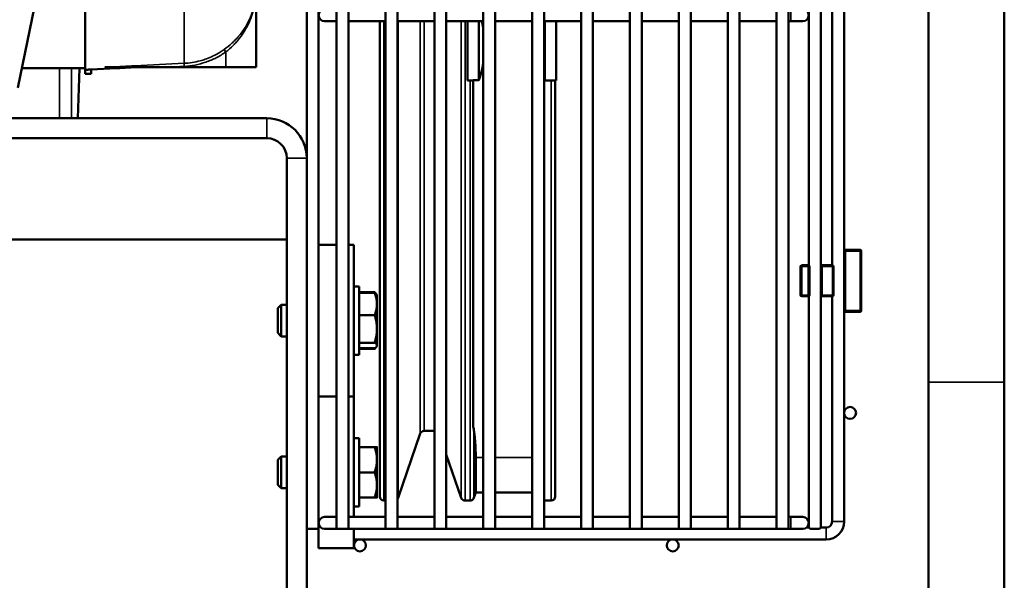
# Model space of a CAD drawing. Header units: inches. Extents: x 1 to 237, y 4 to 150.
# Tile 118 of 237: x 139.68 to 149.4, y 103.08 to 108.62. Entities that reach past the tile are written whole.
import ezdxf

# ---------------------------------------------------------------- set-up
doc = ezdxf.new("R2010")
doc.units = ezdxf.units.IN
doc.header["$LTSCALE"] = 7
doc.header["$MEASUREMENT"] = 0
doc.layers.add('Visible (ANSI)', color=7, linetype='Continuous', lineweight=50)
doc.layers.add('Visible Narrow (ANSI)', color=7, linetype='Continuous', lineweight=35)

msp = doc.modelspace()

# ---------------------------------------------------------------- linework, layer by layer
at = {"layer": 'Visible (ANSI)'}
for p, q in [((142.5122, 107.2523), (142.5122, 123.5279)), ((142.6303, 103.587), (142.6303, 123.5279)), ((142.8074, 123.4689), (142.8074, 103.587)), ((142.9256, 123.4689), (142.9256, 103.587)), ((143.2904, 123.4689), (143.2904, 103.587)), ((143.4086, 123.4689), (143.4086, 103.587)), ((143.7734, 123.4689), (143.7734, 103.587)), ((143.8916, 123.4689), (143.8916, 103.587)), ((144.2564, 123.4689), (144.2564, 103.587)), ((144.3746, 123.4689), (144.3746, 103.587)), ((144.7394, 123.4689), (144.7394, 103.587)), ((144.8576, 123.4689), (144.8576, 103.587)), ((145.2224, 123.4689), (145.2224, 103.587)), ((145.3406, 123.4689), (145.3406, 103.587)), ((145.7054, 123.4689), (145.7054, 103.587)), ((145.8236, 123.4689), (145.8236, 103.587)), ((146.1884, 123.4689), (146.1884, 103.587)), ((146.3066, 123.4689), (146.3066, 103.587)), ((146.6714, 123.4689), (146.6714, 103.587)), ((146.7896, 123.4689), (146.7896, 103.587)), ((147.1544, 123.4689), (147.1544, 103.587)), ((147.2726, 123.4689), (147.2726, 103.587)), ((139.6566, 107.9472), (142.5044, 121.7316)), ((147.4728, 114.3645), (147.4728, 106.1906)), ((147.5909, 114.3752), (147.5909, 106.1798)), ((147.7033, 114.3627), (147.7033, 106.1923)), ((147.8214, 114.2222), (147.8214, 106.3328)), ((148.6544, 109.6461), (148.6544, 105.0358)), ((149.4044, 109.6461), (149.4044, 105.0358)), ((140.3222, 108.1249), (140.3222, 108.9842)), ((142.0122, 108.925), (142.0122, 108.15)), ((142.6893, 108.6057), (142.8074, 108.6057)), ((142.9256, 108.6057), (143.2904, 108.6057)), ((143.2352, 103.9056), (143.2352, 108.6057)), ((143.4086, 108.6057), (143.7734, 108.6057)), ((143.8916, 108.6057), (144.2564, 108.6057)), ((144.1014, 108.6057), (144.1014, 108.021)), ((144.2139, 108.0213), (144.2139, 108.6057)), ((144.3746, 108.6057), (144.7394, 108.6057)), ((144.8576, 108.6057), (145.2224, 108.6057)), ((144.8639, 108.021), (144.8639, 108.6057)), ((144.9764, 108.021), (144.9764, 108.6057)), ((145.3406, 108.6057), (145.7054, 108.6057)), ((145.8236, 108.6057), (146.1884, 108.6057)), ((146.3066, 108.6057), (146.6714, 108.6057)), ((146.7896, 108.6057), (147.1544, 108.6057)), ((147.2726, 108.6057), (147.2956, 108.6057)), ((147.2956, 108.6057), (147.4137, 108.6057)), ((140.3222, 108.1405), (139.6965, 108.1405)), ((140.2674, 108.1405), (140.2501, 107.646)), ((140.3222, 108.085), (140.3222, 108.1249)), ((140.3822, 108.085), (140.3222, 108.085)), ((140.6287, 108.1408), (140.3822, 108.1279)), ((140.3822, 108.128), (140.3822, 108.085)), ((141.1159, 108.15), (140.5162, 108.15)), ((140.8048, 108.15), (140.7757, 108.1485)), ((141.1159, 108.15), (141.713, 108.15)), ((142.0122, 108.15), (141.713, 108.15)), ((144.1014, 108.021), (144.1575, 108.021)), ((144.1575, 108.0213), (144.1575, 104.5936)), ((144.1575, 108.0213), (144.2139, 108.0213)), ((144.8576, 108.0395), (144.8639, 108.021)), ((144.8639, 108.021), (144.9764, 108.021)), ((144.9675, 108.021), (144.9675, 103.9056)), ((124.4059, 107.646), (142.1185, 107.646)), ((124.4059, 107.4492), (142.1185, 107.4492)), ((142.3153, 101.7897), (142.3153, 107.2523)), ((142.5122, 101.7897), (142.5122, 107.2523)), ((142.3153, 106.4492), (124.2093, 106.4492)), ((142.6303, 106.396), (142.8074, 106.396)), ((142.9256, 106.396), (142.9772, 106.396)), ((142.9772, 104.896), (142.9772, 106.396)), ((147.8214, 106.3328), (147.8214, 105.7458)), ((147.9789, 106.3453), (147.8339, 106.3453)), ((147.9914, 105.7458), (147.9914, 106.3328)), ((147.3904, 106.1798), (147.3904, 105.8988)), ((147.4664, 106.1923), (147.4029, 106.1923)), ((147.4728, 106.1923), (147.4664, 106.1923)), ((147.4789, 105.8988), (147.4789, 106.1798)), ((147.6034, 106.1923), (147.5909, 106.1923)), ((147.5909, 106.1798), (147.5909, 105.8988)), ((147.7059, 106.1923), (147.6034, 106.1923)), ((147.7184, 105.8988), (147.7184, 106.1798)), ((143.0312, 105.984), (142.9772, 105.984)), ((143.0312, 105.984), (143.0312, 105.308)), ((143.0312, 105.9267), (143.1838, 105.9267)), ((143.0312, 105.9188), (143.1838, 105.9188)), ((143.2035, 105.9006), (143.2, 105.9067)), ((143.2062, 105.896), (143.2035, 105.9006)), ((143.2062, 105.8097), (143.2062, 105.896)), ((147.4029, 105.8863), (147.4664, 105.8863)), ((147.4664, 105.8863), (147.4728, 105.8863)), ((147.4728, 105.8881), (147.4728, 103.601)), ((147.5909, 105.8988), (147.5909, 103.601)), ((147.5909, 105.8863), (147.6034, 105.8863)), ((147.6034, 105.8863), (147.7059, 105.8863)), ((147.7033, 105.8863), (147.7033, 103.66)), ((142.2262, 105.7682), (142.2602, 105.8023)), ((142.2262, 105.5239), (142.2262, 105.7682)), ((142.2602, 105.8023), (142.2602, 105.4898)), ((142.3153, 105.8023), (142.2602, 105.8023)), ((143.2062, 105.5642), (143.2062, 105.8097)), ((147.8214, 105.7458), (147.8214, 103.66)), ((143.0312, 105.7006), (143.1838, 105.7006)), ((147.8339, 105.7333), (147.9789, 105.7333)), ((143.2062, 105.4006), (143.2062, 105.5642)), ((142.2262, 105.5239), (142.2602, 105.4898)), ((142.3153, 105.4898), (142.2602, 105.4898)), ((143.0312, 105.4278), (143.1838, 105.4278)), ((143.0312, 105.3733), (143.1838, 105.3733)), ((143.0312, 105.3654), (143.1838, 105.3654)), ((143.2035, 105.3915), (143.2, 105.3854)), ((143.2062, 105.396), (143.2035, 105.3915)), ((143.2062, 105.396), (143.2062, 105.4006)), ((143.0312, 105.308), (142.9772, 105.308)), ((148.6544, 105.0358), (148.6544, 102.2168)), ((149.4044, 102.2168), (149.4044, 105.0358)), ((142.6303, 104.896), (142.8074, 104.896)), ((142.9256, 104.896), (142.9772, 104.896)), ((142.9772, 104.896), (142.9772, 103.7051)), ((143.0312, 104.484), (142.9772, 104.484)), ((143.0312, 104.484), (143.0312, 103.808)), ((143.6346, 104.5287), (143.4156, 103.8928)), ((143.6718, 104.5552), (143.7734, 104.5552)), ((143.0312, 104.396), (143.1838, 104.396)), ((143.2062, 104.271), (143.2062, 104.396)), ((142.2262, 104.2682), (142.2602, 104.3023)), ((142.2602, 104.3023), (142.2602, 103.9898)), ((142.3153, 104.3023), (142.2602, 104.3023)), ((143.8916, 104.3212), (144.0391, 103.8928)), ((144.1823, 103.947), (144.1823, 104.2941)), ((142.2262, 104.0239), (142.2262, 104.2682)), ((143.2062, 104.021), (143.2062, 104.271)), ((143.0312, 104.146), (143.1838, 104.146)), ((142.2262, 104.0239), (142.2602, 103.9898)), ((143.2062, 103.896), (143.2062, 104.021)), ((142.3153, 103.9898), (142.2602, 103.9898)), ((143.0312, 103.896), (143.1838, 103.896)), ((144.1823, 103.947), (144.1637, 103.8928)), ((144.2564, 103.947), (144.1823, 103.947)), ((144.7394, 103.947), (144.3746, 103.947)), ((143.0312, 103.808), (142.9772, 103.808)), ((143.2904, 103.8662), (143.2746, 103.8662)), ((144.1264, 103.8662), (144.0763, 103.8662)), ((144.9281, 103.8662), (144.8576, 103.8662)), ((142.8074, 103.7051), (142.6893, 103.7051)), ((142.9256, 103.7051), (143.2904, 103.7051)), ((143.4086, 103.7051), (143.7734, 103.7051)), ((143.8916, 103.7051), (144.2564, 103.7051)), ((144.3746, 103.7051), (144.7394, 103.7051)), ((144.8576, 103.7051), (145.2224, 103.7051)), ((145.3406, 103.7051), (145.7054, 103.7051)), ((145.8236, 103.7051), (146.1884, 103.7051)), ((146.3066, 103.7051), (146.6714, 103.7051)), ((146.7896, 103.7051), (147.1544, 103.7051)), ((147.2726, 103.7051), (147.2956, 103.7051)), ((147.4137, 103.7051), (147.2956, 103.7051)), ((142.5122, 103.587), (142.6303, 103.587)), ((142.6302, 103.587), (142.6302, 103.396)), ((142.6893, 103.587), (142.8074, 103.587)), ((142.8074, 103.587), (142.9256, 103.587)), ((142.9256, 103.587), (143.2904, 103.587)), ((142.9772, 103.587), (142.9772, 103.396)), ((142.9789, 103.4828), (142.9789, 103.587)), ((143.2904, 103.587), (143.4086, 103.587)), ((143.4086, 103.587), (143.7734, 103.587)), ((143.7734, 103.587), (143.8916, 103.587)), ((143.8916, 103.587), (144.2564, 103.587)), ((144.2564, 103.587), (144.3746, 103.587)), ((144.3746, 103.587), (144.7394, 103.587)), ((144.7394, 103.587), (144.8576, 103.587)), ((144.8576, 103.587), (145.2224, 103.587)), ((145.2224, 103.587), (145.3406, 103.587)), ((145.3406, 103.587), (145.7054, 103.587)), ((145.7054, 103.587), (145.8236, 103.587)), ((145.8236, 103.587), (146.1884, 103.587)), ((146.1884, 103.587), (146.3066, 103.587)), ((146.3066, 103.587), (146.6714, 103.587)), ((146.6714, 103.587), (146.7896, 103.587)), ((146.7896, 103.587), (147.1544, 103.587)), ((147.1544, 103.587), (147.2726, 103.587)), ((147.2726, 103.587), (147.2956, 103.587)), ((147.2956, 103.587), (147.4137, 103.587)), ((147.4728, 103.601), (147.4519, 103.601)), ((147.4868, 103.587), (147.4728, 103.601)), ((147.4868, 103.587), (147.5769, 103.587)), ((147.5909, 103.601), (147.5769, 103.587)), ((147.6442, 103.601), (147.5909, 103.601)), ((147.6442, 103.4828), (142.9789, 103.4828)), ((142.6302, 103.396), (142.9772, 103.396))]:
    msp.add_line(p, q, dxfattribs=at)
for centre in [(147.8805, 104.7333), (143.0379, 103.4238), (146.1285, 103.4238)]:
    msp.add_circle(centre, 0.0591, dxfattribs=at)
for centre, radius, start, end in [((142.6893, 108.6647), 0.0591, 90, 270), ((147.4137, 108.6647), 0.0591, 270, 90), ((141.251, 109.0671), 0.875, 310.44366, 310.44389), ((142.1185, 107.2523), 0.3937, 0, 90), ((142.1183, 107.2522), 0.197, 0.04351, 89.95649), ((142.1185, 107.2523), 0.1969, 0, 90), ((147.8339, 106.3328), 0.0125, 90, 180), ((147.9789, 106.3328), 0.0125, 0, 90), ((147.4029, 106.1798), 0.0125, 90, 180), ((147.4664, 106.1798), 0.0125, 0, 90), ((147.6034, 106.1798), 0.0125, 90, 180), ((147.7059, 106.1798), 0.0125, 0, 90), ((147.4029, 105.8988), 0.0125, 180, 270), ((147.4664, 105.8988), 0.0125, 270, 0), ((147.6034, 105.8988), 0.0125, 180, 270), ((147.7059, 105.8988), 0.0125, 270, 0), ((147.8339, 105.7458), 0.0125, 180, 270), ((147.9789, 105.7458), 0.0125, 270, 0), ((143.6718, 104.5158), 0.0394, 90, 161), ((134.7622, 91.9966), 12, 50.95212, 90), ((143.2746, 103.9056), 0.0394, 180, 270), ((144.9281, 103.9056), 0.0394, 270, 0), ((143.3784, 103.9056), 0.0394, 319.97953, 341), ((144.0763, 103.9056), 0.0394, 199, 270), ((144.1264, 103.9056), 0.0394, 270, 341), ((142.6893, 103.646), 0.0591, 90, 270), ((147.4137, 103.646), 0.0591, 270, 90), ((147.6442, 103.66), 0.1772, 270, 0), ((147.6442, 103.66), 0.0591, 270, 0)]:
    msp.add_arc(centre, radius, start, end, dxfattribs=at)
for centre, ratio, start_param, end_param in [((141.2356, 109.1035), 0.985712, 2.084348, 2.084351), ((141.2459, 109.0793), 0.994925, 1.986027, 1.986037), ((141.2451, 109.0812), 0.994925, 1.997195, 1.997199), ((141.2459, 109.0793), 0.994925, 1.803844, 1.803868), ((141.2451, 109.0812), 0.994925, 1.827899, 1.827907), ((141.2507, 109.068), 0.999477, 1.88495, 1.884951), ((141.2504, 109.0686), 0.999477, 1.889503, 1.889506)]:
    msp.add_ellipse(centre, major_axis=(-0.8054, -0.3419), ratio=ratio, start_param=start_param, end_param=end_param, dxfattribs=at)
for points, weights in [([(144.2564, 108.5348), (144.2504, 108.5701), (144.2418, 108.6057)], [1.01306250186, 1.01117843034, 1.00853162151]), ([(144.2139, 108.0213), (144.2421, 108.1066), (144.2564, 108.1898)], [1, 1.00863617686, 1.01306250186]), ([(140.3822, 108.128), (140.3522, 108.1264), (140.3222, 108.1249)], [1.00000160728, 1.00000117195, 1.00000067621]), ([(143.1838, 105.9267), (143.1945, 105.9162), (143.2, 105.9067)], [1, 1.01782120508, 1.01890698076]), ([(143.1882, 105.9159), (143.1861, 105.9212), (143.1838, 105.9267)], [1.00681361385, 1.00378407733, 1]), ([(143.1838, 105.9188), (143.1986, 105.9092), (143.2035, 105.9006)], [1, 1.02476307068, 1.01721355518]), ([(143.2062, 105.8097), (143.2062, 105.8604), (143.1838, 105.9188)], [1, 1.0379548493, 1]), ([(143.1838, 105.7006), (143.2062, 105.7591), (143.2062, 105.8097)], [1, 1.0379548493, 1]), ([(143.2062, 105.5642), (143.2062, 105.6275), (143.1838, 105.7006)], [1, 1.0379548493, 1]), ([(143.1838, 105.4278), (143.2062, 105.5009), (143.2062, 105.5642)], [1, 1.0379548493, 1]), ([(143.2062, 105.4006), (143.2062, 105.4132), (143.1838, 105.4278)], [1, 1.0379548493, 1]), ([(143.1838, 105.3733), (143.2062, 105.3879), (143.2062, 105.4006)], [1, 1.0379548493, 1]), ([(143.1838, 105.3654), (143.1966, 105.3779), (143.202, 105.3891)], [1, 1.02131408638, 1.01868971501]), ([(144.1637, 104.5664), (144.1823, 104.4298), (144.1823, 104.2941)], [1, 1.00289637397, 1.00289637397]), ([(143.2062, 104.271), (143.2062, 104.3291), (143.1838, 104.396)], [1, 1.0379548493, 1]), ([(143.1838, 104.396), (143.2062, 104.396), (143.2062, 104.396)], [1, 1.0379548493, 1]), ([(143.1838, 104.146), (143.2062, 104.213), (143.2062, 104.271)], [1, 1.0379548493, 1]), ([(143.2062, 104.021), (143.2062, 104.0791), (143.1838, 104.146)], [1, 1.0379548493, 1]), ([(143.1838, 103.896), (143.2062, 103.963), (143.2062, 104.021)], [1, 1.0379548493, 1]), ([(143.2062, 103.896), (143.2062, 103.896), (143.1838, 103.896)], [1, 1.0379548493, 1])]:
    msp.add_rational_spline(points, weights, degree=2, dxfattribs=at)
for points, knots in [([(140.6287, 108.1408), (140.6287, 108.1408), (140.6305, 108.1409), (140.638, 108.1414), (140.6437, 108.1418), (140.6567, 108.1426), (140.665, 108.1432), (140.6831, 108.1442), (140.693, 108.1448), (140.7022, 108.1452)], [1.9702463, 1.9702463, 1.9702463, 1.9702463, 2.040639, 2.040639, 2.1110317, 2.1110317, 2.1814856, 2.1814856, 2.2517879, 2.2517879, 2.2517879, 2.2517879]), ([(140.7022, 108.1452), (140.7022, 108.1452), (140.7022, 108.1452), (140.7022, 108.1452), (140.7114, 108.1457), (140.7213, 108.1462), (140.7394, 108.1471), (140.7476, 108.1474), (140.7607, 108.1479), (140.7663, 108.1482), (140.7738, 108.1485), (140.7757, 108.1485), (140.7757, 108.1485)], [1.1258182, 1.1258182, 1.1258182, 1.1258182, 1.1259697, 1.1259697, 1.1259697, 1.196336, 1.196336, 1.2667022, 1.2667022, 1.3369818, 1.3369818, 1.4072614, 1.4072614, 1.4072614, 1.4072614]), ([(144.1575, 104.5936), (144.1596, 104.5875), (144.1611, 104.5813), (144.1628, 104.5722), (144.1633, 104.5693), (144.1637, 104.5664)], [0.3156788, 0.3156788, 0.3156788, 0.3156788, 0.4769836, 0.4769836, 0.5519364, 0.5519364, 0.5519364, 0.5519364])]:
    msp.add_open_spline(points, degree=3, knots=knots, dxfattribs=at)
at = {"layer": 'Visible Narrow (ANSI)'}
for p, q in [((141.3014, 109.3361), (141.3014, 108.1892)), ((147.2956, 108.7238), (147.2956, 108.6057)), ((143.2746, 108.6057), (143.2746, 103.8662)), ((143.4156, 108.6057), (143.4156, 103.8928)), ((143.6346, 104.5287), (143.6346, 108.6057)), ((143.6718, 108.6057), (143.6718, 104.5552)), ((144.0391, 103.8928), (144.0391, 108.6057)), ((144.0763, 108.6057), (144.0763, 103.8662)), ((141.713, 108.3018), (141.713, 108.15)), ((140.07, 108.1405), (140.07, 107.646)), ((140.19, 107.646), (140.19, 108.1405)), ((140.2672, 108.1405), (140.25, 107.646)), ((144.1264, 103.8662), (144.1264, 108.021)), ((144.9281, 103.8662), (144.9281, 108.021)), ((142.1185, 107.4492), (142.1185, 107.646)), ((142.5122, 107.2523), (142.3153, 107.2523)), ((147.8339, 106.3328), (147.8214, 106.3328)), ((147.8339, 106.3453), (147.8339, 106.3328)), ((147.8339, 105.7458), (147.8339, 106.3328)), ((147.8339, 106.3328), (147.9789, 106.3328)), ((147.9789, 106.3328), (147.9789, 106.3453)), ((147.9914, 106.3328), (147.9789, 106.3328)), ((147.9789, 106.3328), (147.9789, 105.7458)), ((147.4029, 106.1798), (147.3904, 106.1798)), ((147.4029, 106.1923), (147.4029, 106.1798)), ((147.4029, 105.8988), (147.4029, 106.1798)), ((147.4029, 106.1798), (147.4664, 106.1798)), ((147.4664, 106.1798), (147.4664, 106.1923)), ((147.4789, 106.1798), (147.4664, 106.1798)), ((147.4664, 106.1798), (147.4664, 105.8988)), ((147.6034, 106.1798), (147.5909, 106.1798)), ((147.6034, 106.1923), (147.6034, 106.1798)), ((147.6034, 105.8988), (147.6034, 106.1798)), ((147.6034, 106.1798), (147.7059, 106.1798)), ((147.7059, 106.1798), (147.7059, 106.1923)), ((147.7184, 106.1798), (147.7059, 106.1798)), ((147.7059, 106.1798), (147.7059, 105.8988)), ((147.3904, 105.8988), (147.4029, 105.8988)), ((147.4029, 105.8988), (147.4029, 105.8863)), ((147.4664, 105.8988), (147.4029, 105.8988)), ((147.4664, 105.8988), (147.4789, 105.8988)), ((147.4664, 105.8863), (147.4664, 105.8988)), ((147.5909, 105.8988), (147.6034, 105.8988)), ((147.6034, 105.8988), (147.6034, 105.8863)), ((147.7059, 105.8988), (147.6034, 105.8988)), ((147.7059, 105.8988), (147.7184, 105.8988)), ((147.7059, 105.8863), (147.7059, 105.8988)), ((147.8214, 105.7458), (147.8339, 105.7458)), ((147.8339, 105.7458), (147.8339, 105.7333)), ((147.9789, 105.7458), (147.8339, 105.7458)), ((147.9789, 105.7458), (147.9914, 105.7458)), ((147.9789, 105.7333), (147.9789, 105.7458)), ((148.6544, 105.0358), (149.4044, 105.0358)), ((144.1637, 104.5664), (144.1637, 103.8928)), ((144.2564, 104.2941), (144.1823, 104.2941)), ((144.7394, 104.2941), (144.3746, 104.2941)), ((147.2956, 103.7051), (147.2956, 103.587)), ((147.8214, 103.66), (147.7033, 103.66)), ((147.6442, 103.4828), (147.6442, 103.601))]:
    msp.add_line(p, q, dxfattribs=at)
for centre, major_axis, ratio, start_param, end_param in [((141.714, 108.3018), (-0.0174, 0.0245), 0.028461, 0.060182, 1.550589), ((141.303, 108.1593), (-0.0015, 0.03), 0.034856, 0.07457, 1.569056)]:
    msp.add_ellipse(centre, major_axis=major_axis, ratio=ratio, start_param=start_param, end_param=end_param, dxfattribs=at)
for points, knots in [([(141.6967, 108.3262), (141.7237, 108.3454), (141.749, 108.3658), (141.7727, 108.3874), (141.7728, 108.3875), (141.7729, 108.3876), (141.7731, 108.3878), (141.7848, 108.3984), (141.7961, 108.4094), (141.807, 108.4206), (141.8072, 108.4208), (141.8074, 108.421), (141.8076, 108.4212), (141.8184, 108.4324), (141.8289, 108.4439), (141.8388, 108.4555), (141.839, 108.4557), (141.8392, 108.456), (141.8394, 108.4563), (141.8594, 108.4796), (141.8773, 108.5035), (141.8935, 108.5279), (141.8937, 108.5283), (141.8939, 108.5286), (141.8941, 108.5289), (141.9103, 108.5534), (141.9247, 108.5784), (141.9374, 108.604), (141.9376, 108.6044), (141.9378, 108.6048), (141.9379, 108.6051), (141.9635, 108.6568), (141.9817, 108.7089), (141.9939, 108.7619), (141.9939, 108.7621), (141.994, 108.7624), (141.994, 108.7626), (142.0001, 108.7891), (142.0046, 108.8159), (142.0076, 108.8429), (142.0076, 108.843), (142.0076, 108.8432), (142.0077, 108.8433), (142.0092, 108.8569), (142.0103, 108.8705), (142.011, 108.8841), (142.0114, 108.8909), (142.0117, 108.8978), (142.0119, 108.9046), (142.0121, 108.9114), (142.0122, 108.9183), (142.0122, 108.925)], [0, 0, 0, 0, 0.00249037, 0.00249037, 0.00249037, 0.00250591, 0.00250591, 0.00250591, 0.00373684, 0.00373684, 0.00373684, 0.00375887, 0.00375887, 0.00375887, 0.00498425, 0.00498425, 0.00498425, 0.00501182, 0.00501182, 0.00501182, 0.00748364, 0.00748364, 0.00748364, 0.00751773, 0.00751773, 0.00751773, 0.00998834, 0.00998834, 0.00998834, 0.01002364, 0.01002364, 0.01002364, 0.01501101, 0.01501101, 0.01501101, 0.01503546, 0.01503546, 0.01503546, 0.01752778, 0.01752778, 0.01752778, 0.01754137, 0.01754137, 0.01754137, 0.01879433, 0.01879433, 0.01879433, 0.01942081, 0.01942081, 0.01942081, 0.02004728, 0.02004728, 0.02004728, 0.02004728]), ([(142.0122, 108.925), (142.0122, 108.8968), (142.0108, 108.8685), (142.0051, 108.8123), (142.0008, 108.7845), (141.9837, 108.7016), (141.9666, 108.6472), (141.9302, 108.5665), (141.9165, 108.54), (141.8856, 108.4884), (141.8685, 108.4631), (141.8397, 108.426), (141.8296, 108.4137), (141.8086, 108.3898), (141.7976, 108.3781), (141.7636, 108.3439), (141.7392, 108.3223), (141.713, 108.3018)], [-0.00002816, -0.00002816, -0.00002816, -0.00002816, 0.0024848, 0.0024848, 0.00499776, 0.00499776, 0.01002368, 0.01002368, 0.01253664, 0.01253664, 0.0150496, 0.0150496, 0.01630608, 0.01630608, 0.01756256, 0.01756256, 0.02007552, 0.02007552, 0.02007552, 0.02007552]), ([(141.3014, 108.1892), (141.3285, 108.1906), (141.3553, 108.1934), (141.4084, 108.2018), (141.4348, 108.2075), (141.4766, 108.2189), (141.4923, 108.2238), (141.5291, 108.2365), (141.5501, 108.2448), (141.5825, 108.2594), (141.5942, 108.265), (141.6299, 108.2834), (141.6533, 108.297), (141.6829, 108.3166), (141.6898, 108.3213), (141.6967, 108.3262)], [0, 0, 0, 0, 0.00204044, 0.00204044, 0.00409413, 0.00409413, 0.00534421, 0.00534421, 0.00704011, 0.00704011, 0.00801632, 0.00801632, 0.01005832, 0.01005832, 0.01068843, 0.01068843, 0.01068843, 0.01068843]), ([(141.713, 108.3018), (141.6828, 108.2804), (141.6513, 108.2613), (141.6186, 108.2444), (141.6023, 108.236), (141.5856, 108.2282), (141.5686, 108.2209), (141.5516, 108.2136), (141.5343, 108.207), (141.517, 108.201), (141.4475, 108.177), (141.3759, 108.163), (141.3019, 108.1593)], [0, 0, 0, 0, 0.00280378, 0.00280378, 0.00280378, 0.00420568, 0.00420568, 0.00420568, 0.00560757, 0.00560757, 0.00560757, 0.01121514, 0.01121514, 0.01121514, 0.01121514]), ([(140.5162, 108.15), (140.5362, 108.151), (140.5561, 108.152), (140.5761, 108.153), (140.656, 108.157), (140.7358, 108.161), (140.8157, 108.165), (140.9776, 108.173), (141.1395, 108.1811), (141.3014, 108.1892)], [0, 0, 0, 0, 0.001524, 0.001524, 0.001524, 0.00762, 0.00762, 0.00762, 0.01998114, 0.01998114, 0.01998114, 0.01998114])]:
    msp.add_open_spline(points, degree=3, knots=knots, dxfattribs=at)
msp.add_open_spline([(141.3019, 108.1593), (141.2399, 108.1562), (141.1779, 108.1531), (141.1159, 108.15)], degree=3, dxfattribs=at)

doc.saveas('drawing.dxf')
